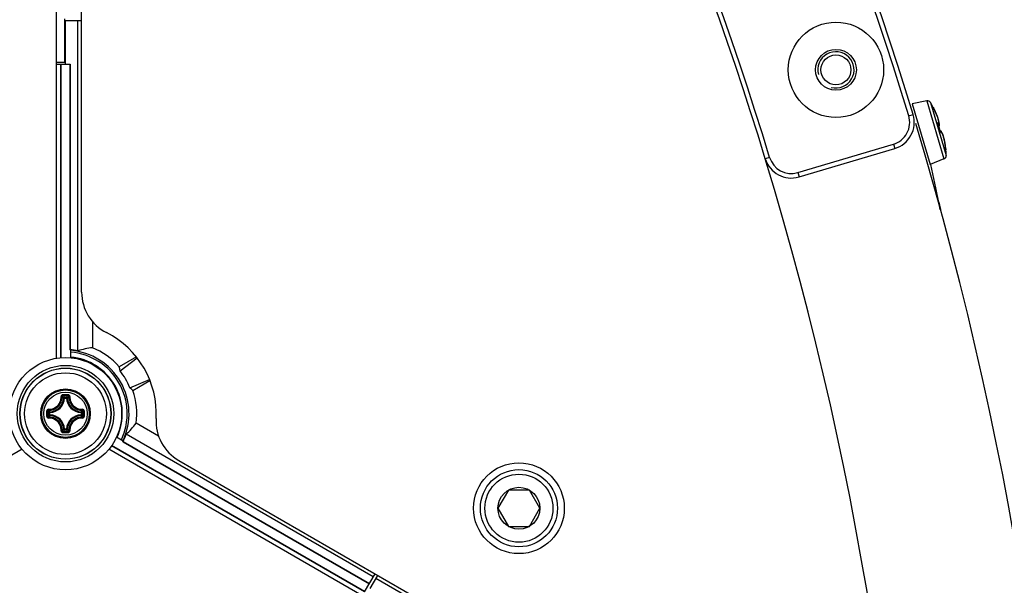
# Model space of a CAD drawing. Header units: millimetres. Extents: x 0 to 420, y 0 to 297.
# Tile 195 of 256: x 152 to 163, y 221 to 227. Entities that reach past the tile are written whole.
import ezdxf

# ---------------------------------------------------------------- set-up
doc = ezdxf.new("R2010")
doc.units = ezdxf.units.MM
doc.header["$LTSCALE"] = 23.1
doc.layers.get('0').update_dxf_attribs({"linetype": 'CONTINUOUS'})
doc.layers.add('02___PRT_ALL_AXES', color=7, linetype='CONTINUOUS')
doc.layers.add('DIM_PILOTEES', color=7, linetype='CONTINUOUS')
doc.styles.get("Standard").update_dxf_attribs({"font": 'txt', "width": 0.7})
doc.styles.add('TEXTSTYLE_4', font='txt')
doc.dimstyles.new('DIMSTYLE_1', dxfattribs={"dimtxt": 2.5, "dimasz": 3.5, "dimexe": 2, "dimexo": 0, "dimtad": 1, "dimdec": 0, "dimlfac": 10, "dimdsep": 46, "dimtxsty": 'Standard', "dimblk": '_FILLED', "dimblk1": '_FILLED', "dimblk2": '_FILLED', "dimcen": 0.09, "dimazin": 2, "dimtp": 1.2, "dimtm": 1.2, "dimtfac": 1, "dimtdec": 0, "dimtofl": 0, "dimtmove": 0, "dimatfit": 3, "dimldrblk": '_FILLED', "dimfxl": 0, "dimtolj": 1, "dimarcsym": 0})
doc.dimstyles.new('DIMSTYLE_5', dxfattribs={"dimtxt": 2.5, "dimasz": 3.5, "dimexe": 2, "dimexo": 0, "dimtad": 1, "dimlfac": 10, "dimdsep": 46, "dimtxsty": 'Standard', "dimblk": '_FILLED', "dimblk1": '_FILLED', "dimblk2": '_FILLED', "dimcen": 0.09, "dimazin": 2, "dimtp": 0.8, "dimtm": 0.8, "dimtfac": 1, "dimtmove": 0, "dimatfit": 2, "dimldrblk": '_FILLED', "dimfxl": 0, "dimtolj": 1, "dimarcsym": 0})

# ---------------------------------------------------------------- blocks, each defined once
blk = doc.blocks.new('_FILLED')
at = {"color": 0, "linetype": 'ByBlock'}
blk.add_solid([(0, 0), (-1, 0.1429), (-1, -0.1429)], dxfattribs=at)
blk = doc.blocks.new('*D4')
at = {"layer": 'DIM_PILOTEES', "color": 2, "linetype": 'Continuous'}
for p, q in [((169.825, 234.122), (190.886, 234.122)), ((188.886, 234.122), (188.886, 181.785)), ((188.886, 129.447), (188.886, 181.785)), ((149.276, 129.447), (190.886, 129.447))]:
    blk.add_line(p, q, dxfattribs=at)
at = {"layer": 'DIM_PILOTEES', "color": 2, "linetype": 'Continuous', "xscale": 3.5, "yscale": 3.5, "zscale": 3.5}
for p, rotation in [((188.886, 234.122), 90), ((188.886, 129.447), 270)]:
    blk.add_blockref('_FILLED', p, dxfattribs=dict(at, rotation=rotation))
at = {"layer": 'DIM_PILOTEES', "color": 2, "linetype": 'Continuous', "insert": (185.761, 188.847), "char_height": 2.5, "width": 10.98214, "attachment_point": 2, "rotation": 90, "line_spacing_factor": 0.9}
blk.add_mtext('{\\ftxt;\\W0.0001;\\H0.0001;\\~}{\\ftxt;\\W2.9285714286;\\H2.5; }{\\ftxt;\\W0.0001;\\H0.0001;\\~}', dxfattribs=at)
blk = doc.blocks.new('*D8')
at = {"layer": 'DIM_PILOTEES', "color": 2, "linetype": 'Continuous'}
for p, q in [((124.125, 214.622), (176.063, 258.233)), ((154.337, 239.99), (124.125, 214.622)), ((93.913, 189.254), (124.125, 214.622))]:
    blk.add_line(p, q, dxfattribs=at)
at = {"layer": 'DIM_PILOTEES', "color": 2, "linetype": 'Continuous', "xscale": 3.5, "yscale": 3.5, "zscale": 3.5}
for p, rotation in [((154.337, 239.99), 40.0192182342), ((93.913, 189.254), 220.0192182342)]:
    blk.add_blockref('_FILLED', p, dxfattribs=dict(at, rotation=rotation))
at = {"layer": 'DIM_PILOTEES', "color": 2, "linetype": 'Continuous', "insert": (166.988, 254.693), "char_height": 2.5, "width": 13.83929, "attachment_point": 1, "rotation": 40.0192, "line_spacing_factor": 0.9, "style": 'TEXTSTYLE_4'}
blk.add_mtext('{\\ftxt;\\W0.0001;\\H0.0001;\\~}{\\ftxt;\\W1.3333333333;\\H2.5; }{\\ftxt;\\W0.0001;\\H0.0001;\\~}{\\ftxt;\\W0.0001;\\H0.0001;\\~}{\\ftxt;\\W2.3571428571;\\H2.5; }{\\ftxt;\\W0.0001;\\H0.0001;\\~}', dxfattribs=at)

msp = doc.modelspace()

# ---------------------------------------------------------------- linework, layer by layer
at = {"color": 7, "linetype": 'Continuous'}
for p, q in [((152.4252, 223.4301), (152.4252, 230.4085)), ((152.7027, 224.1586), (152.7027, 229.6804)), ((152.5152, 227.1695), (152.5152, 226.6887)), ((152.5252, 227.1503), (152.7027, 227.1503)), ((152.5252, 226.6695), (152.5252, 227.1503)), ((152.6627, 223.5122), (152.6627, 227.1503)), ((152.5152, 226.6887), (152.4252, 226.6887)), ((152.4252, 226.6695), (152.5777, 226.6695)), ((152.4727, 223.4361), (152.4727, 226.6695)), ((152.4762, 223.4364), (152.4762, 226.6695)), ((152.5742, 226.6695), (152.5742, 223.5223)), ((152.5777, 226.6695), (152.5777, 223.5238)), ((162.0136, 226.2652), (161.8525, 226.2322)), ((161.8525, 226.2322), (162.0513, 225.565)), ((162.0136, 226.2652), (162.2043, 225.6255)), ((162.0558, 226.2468), (162.2296, 225.6641)), ((162.0851, 226.1954), (162.086, 226.1943)), ((162.0873, 226.1903), (162.0857, 226.1937)), ((162.0871, 226.1909), (162.0941, 226.1771)), ((162.0987, 226.169), (162.0872, 226.1914)), ((162.0873, 226.1903), (162.0873, 226.1908)), ((162.0998, 226.166), (162.0873, 226.1903)), ((161.8159, 226.1013), (161.8637, 226.1159)), ((162.0899, 226.1862), (162.09, 226.1859)), ((162.0991, 226.1674), (162.0986, 226.1682)), ((162.1407, 226.0089), (162.1409, 226.0089)), ((162.148, 225.9871), (162.1453, 225.996)), ((162.1456, 225.9946), (162.1454, 225.9959)), ((162.1495, 225.9822), (162.148, 225.9871)), ((162.1493, 225.9828), (162.1509, 225.9849)), ((162.1497, 225.9814), (162.1495, 225.9831)), ((162.1502, 225.9797), (162.1495, 225.9822)), ((162.1601, 225.9468), (162.1562, 225.9595)), ((162.1635, 225.9352), (162.1601, 225.9468)), ((162.1628, 225.9376), (162.1623, 225.9393)), ((162.1626, 225.9353), (162.1629, 225.9352)), ((162.1629, 225.9373), (162.1627, 225.9377)), ((162.1633, 225.9364), (162.1629, 225.9373)), ((162.1635, 225.9361), (162.1633, 225.9364)), ((162.1633, 225.9356), (162.1642, 225.9339)), ((162.1657, 225.9353), (162.1635, 225.9361)), ((162.1644, 225.9346), (162.1635, 225.9361)), ((162.1665, 225.9243), (162.1635, 225.9352)), ((162.1681, 225.9229), (162.1671, 225.9231)), ((162.1719, 225.9214), (162.1681, 225.9229)), ((160.593, 225.4763), (161.6477, 225.7888)), ((161.6477, 225.7888), (161.6619, 225.7408)), ((160.6072, 225.4284), (161.6619, 225.7408)), ((162.2215, 225.7496), (162.2215, 225.7495)), ((162.2215, 225.7496), (162.2232, 225.735)), ((162.2218, 225.7469), (162.2215, 225.7495)), ((162.2221, 225.7443), (162.2218, 225.7469)), ((162.2234, 225.7434), (162.2222, 225.7432)), ((162.2228, 225.7383), (162.2225, 225.7406)), ((162.2241, 225.741), (162.2228, 225.7527)), ((162.2231, 225.7363), (162.2228, 225.7383)), ((162.2233, 225.7345), (162.2231, 225.7363)), ((162.2246, 225.7323), (162.2234, 225.7434)), ((162.2241, 225.741), (162.2236, 225.7411)), ((162.2241, 225.7296), (162.2239, 225.7307)), ((162.225, 225.7321), (162.2241, 225.741)), ((162.2247, 225.7307), (162.2246, 225.7323)), ((162.225, 225.7286), (162.2247, 225.7307)), ((162.2253, 225.7278), (162.2249, 225.7292)), ((162.2255, 225.7274), (162.225, 225.7321)), ((162.2255, 225.727), (162.2255, 225.7274)), ((162.226, 225.7246), (162.226, 225.7249)), ((160.2829, 225.6432), (160.235, 225.6286)), ((162.2043, 225.6255), (162.0513, 225.565)), ((160.593, 225.4763), (160.6072, 225.4284)), ((162.1432, 225.149), (162.1602, 225.0686)), ((162.1477, 225.1499), (162.1644, 225.0695)), ((152.8226, 223.8338), (152.8226, 223.5472)), ((152.5842, 223.4358), (152.5842, 223.5215)), ((153.3063, 223.4445), (153.1179, 223.3357)), ((153.1266, 223.2921), (153.3144, 223.4341)), ((153.2345, 223.1052), (153.4514, 223.1969)), ((153.2679, 223.0759), (153.4563, 223.1847)), ((152.514, 222.9913), (152.5041, 222.9919)), ((152.514, 223.0013), (152.5365, 223.0013)), ((152.514, 222.9913), (152.514, 223.0013)), ((152.5141, 222.9913), (152.5364, 222.9913)), ((152.5365, 222.9913), (152.5365, 223.0013)), ((152.5365, 222.9913), (152.5464, 222.9919)), ((152.3542, 222.8316), (152.3443, 222.8316)), ((152.3443, 222.8091), (152.3443, 222.8316)), ((152.3542, 222.8316), (152.3537, 222.8415)), ((152.3542, 222.8092), (152.3542, 222.8315)), ((152.6962, 222.8316), (152.6968, 222.8415)), ((152.6962, 222.8316), (152.7062, 222.8316)), ((152.6962, 222.8315), (152.6962, 222.8092)), ((152.7062, 222.8316), (152.7062, 222.8091)), ((152.3542, 222.8091), (152.3443, 222.8091)), ((152.3542, 222.8091), (152.3537, 222.7992)), ((152.6962, 222.8091), (152.7062, 222.8091)), ((152.6962, 222.8091), (152.6968, 222.7992)), ((152.514, 222.6493), (152.5041, 222.6488)), ((152.5364, 222.6493), (152.514, 222.6493)), ((152.514, 222.6493), (152.514, 222.6394)), ((152.5365, 222.6394), (152.514, 222.6394)), ((152.5365, 222.6493), (152.5464, 222.6488)), ((152.5365, 222.6493), (152.5365, 222.6394)), ((153.5517, 222.5711), (153.3034, 222.7144)), ((153.0877, 222.5637), (153.162, 222.5208)), ((153.1577, 222.5118), (155.8721, 220.9446)), ((153.1602, 222.5137), (153.1607, 222.5141)), ((153.1607, 222.5141), (155.8738, 220.9477)), ((155.9163, 221.0213), (153.1932, 222.5935)), ((152.0471, 222.4288), (146.0033, 218.9394)), ((159.0471, 218.9395), (153.0037, 222.4286)), ((155.8213, 220.8567), (153.0327, 222.4667)), ((155.8231, 220.8598), (153.0346, 222.4697)), ((153.773, 222.3049), (158.5684, 219.5363)), ((157.4056, 221.9787), (157.2901, 221.7787)), ((157.6365, 221.9787), (157.4056, 221.9787)), ((157.752, 221.7787), (157.6365, 221.9787)), ((157.2901, 221.7787), (157.4056, 221.5787)), ((157.6365, 221.5787), (157.752, 221.7787)), ((157.4056, 221.5787), (157.6365, 221.5787)), ((155.8213, 220.8567), (155.9363, 221.0559)), ((155.8816, 220.8941), (155.9653, 221.0392)), ((159.0948, 219.1862), (155.9453, 221.0045))]:
    msp.add_line(p, q, dxfattribs=at)
for points in [[(162.0873, 226.1908), (162.0866, 226.1929), (162.086, 226.1943)], [(162.1394, 226.072), (162.1384, 226.0755), (162.1362, 226.0823), (162.1337, 226.0896), (162.1307, 226.0976), (162.1274, 226.1061), (162.1237, 226.1153), (162.1196, 226.1249), (162.115, 226.1352), (162.11, 226.146), (162.1046, 226.1573), (162.0987, 226.169)], [(162.1431, 226.059), (162.1413, 226.0657), (162.139, 226.0731), (162.1364, 226.081), (162.1334, 226.0896), (162.1299, 226.0988), (162.126, 226.1087), (162.1216, 226.1191), (162.1168, 226.1301), (162.1116, 226.1416), (162.1059, 226.1536), (162.0998, 226.166)], [(162.1387, 226.0168), (162.1384, 226.018), (162.1382, 226.019), (162.1381, 226.02), (162.1379, 226.0208), (162.1379, 226.0214), (162.1379, 226.0219)], [(162.1386, 226.0169), (162.1396, 226.0175), (162.1424, 226.02), (162.1444, 226.0231), (162.1457, 226.0265), (162.1464, 226.03), (162.1467, 226.0337), (162.1467, 226.0378), (162.1463, 226.0423), (162.1456, 226.0473), (162.1445, 226.0529), (162.1431, 226.059)], [(162.1425, 226.004), (162.1407, 226.0096), (162.1402, 226.0112), (162.1397, 226.0127), (162.1393, 226.0141), (162.139, 226.0155), (162.1387, 226.0168)], [(162.1452, 225.9958), (162.1461, 225.9966), (162.1485, 225.9999), (162.1502, 226.0038), (162.1512, 226.008), (162.1516, 226.0125), (162.1517, 226.0176), (162.1513, 226.0232), (162.1504, 226.0296), (162.1491, 226.0367), (162.1472, 226.0447), (162.1449, 226.0535), (162.1419, 226.0633), (162.1418, 226.0638)], [(162.151, 225.977), (162.149, 225.9838), (162.1469, 225.9905), (162.1447, 225.9973), (162.1425, 226.004)], [(162.1509, 225.9849), (162.1527, 225.9887), (162.1539, 225.9928), (162.1546, 225.9974), (162.1548, 226.0024), (162.1546, 226.008), (162.154, 226.0142), (162.153, 226.0212), (162.1514, 226.0289), (162.1494, 226.0374), (162.1469, 226.0467), (162.145, 226.0531)], [(162.1631, 225.9343), (162.1616, 225.94), (162.1597, 225.9469), (162.1578, 225.9537), (162.1559, 225.9605), (162.1539, 225.9673), (162.151, 225.977)], [(162.1672, 225.9227), (162.1668, 225.9237), (162.1663, 225.9248), (162.1658, 225.9261), (162.1652, 225.9275), (162.1647, 225.9291), (162.1642, 225.9307), (162.1636, 225.9325), (162.1631, 225.9343)], [(162.1981, 225.875), (162.1962, 225.8814), (162.1932, 225.8906), (162.1902, 225.8988), (162.1873, 225.9061), (162.1843, 225.9125), (162.1814, 225.918), (162.1785, 225.9228), (162.1756, 225.9269), (162.1726, 225.9303), (162.1693, 225.9332), (162.1657, 225.9353)], [(162.1684, 225.9207), (162.1684, 225.9207), (162.1682, 225.9209), (162.168, 225.9213), (162.1676, 225.9219), (162.1672, 225.9227)], [(162.204, 225.8541), (162.2011, 225.8648), (162.1982, 225.8746), (162.1954, 225.8833), (162.1925, 225.8909), (162.1897, 225.8976), (162.187, 225.9034), (162.1842, 225.9084), (162.1814, 225.9126), (162.1785, 225.9162), (162.1754, 225.9191), (162.1719, 225.9214)], [(162.2234, 225.7434), (162.222, 225.7558), (162.2204, 225.7695), (162.2186, 225.7827), (162.2167, 225.7952), (162.2147, 225.807), (162.2126, 225.8181), (162.2105, 225.8285), (162.2084, 225.8381), (162.2062, 225.8469), (162.204, 225.855), (162.2019, 225.8624), (162.2013, 225.8643)], [(162.2228, 225.7527), (162.2213, 225.7657), (162.2197, 225.7781), (162.2179, 225.7899), (162.2161, 225.801), (162.2143, 225.8113), (162.2124, 225.821), (162.2105, 225.83), (162.2086, 225.8382), (162.2067, 225.8458), (162.2048, 225.8527), (162.2037, 225.8561)], [(162.2215, 225.7495), (162.2203, 225.7612), (162.2186, 225.7751), (162.2166, 225.7892), (162.2145, 225.8031), (162.2121, 225.8168), (162.2095, 225.8299), (162.2068, 225.8424), (162.204, 225.8541)], [(162.2225, 225.7406), (162.2222, 225.743), (162.2221, 225.7443)], [(162.2239, 225.7307), (162.2238, 225.7311), (162.2237, 225.7316), (162.2236, 225.7323), (162.2235, 225.733), (162.2234, 225.7337), (162.2233, 225.7345)], [(162.2252, 225.7282), (162.2243, 225.7302), (162.2239, 225.7307)], [(162.226, 225.7246), (162.2258, 225.7261), (162.2252, 225.7282)]]:
    msp.add_lwpolyline(points, dxfattribs=at)
for centre, radius in [((161.0139, 226.6078), 0.525), ((161.0139, 226.6078), 0.225), ((152.5252, 222.8203), 0.6185), ((152.5252, 222.8203), 0.5318), ((152.5252, 222.8203), 0.5019), ((152.5252, 222.8203), 0.5), ((152.5252, 222.8203), 0.45), ((152.5252, 222.8203), 0.2732), ((152.5252, 222.8203), 0.2731), ((152.5252, 222.8203), 0.262), ((152.5252, 222.8203), 0.2384), ((157.5211, 221.7787), 0.5), ((157.5211, 221.7787), 0.425), ((157.5211, 221.7787), 0.375), ((157.5211, 221.7787), 0.2309)]:
    msp.add_circle(centre, radius, dxfattribs=at)
for centre, radius, start, end in [((124.1252, 214.622), 39.4, 16.93905, 43.06095), ((124.1252, 214.622), 39.45, 16.93905, 43.06095), ((124.1252, 214.622), 37.8, 16.95175, 43.04825), ((124.1252, 214.622), 37.75, 16.95175, 43.04825), ((162.0217, 226.2261), 0.04, 31.27713, 101.6), ((161.0302, 225.6238), 1.2, 28.38324, 31.27713), ((162.0763, 226.1906), 0.01, 16.86685, 28.3397), ((162.9831, 226.6472), 1.0051, 206.94917, 207.29781), ((161.5767, 226.0285), 0.25, 286.5, 16.93905), ((161.5767, 226.0285), 0.3, 286.5, 16.93905), ((163.7177, 227.0254), 1.8314, 207.28231, 207.50806), ((161.2126, 225.721), 0.9929, 27.35851, 27.50147), ((161.2704, 225.7487), 0.9284, 26.86413, 27.48037), ((161.2169, 225.7232), 0.9882, 26.99458, 27.35877), ((161.2234, 225.7265), 0.9808, 26.87317, 26.99435), ((161.2773, 225.7522), 0.9206, 26.44744, 26.80523), ((161.2897, 225.7583), 0.9069, 26.02255, 26.44778), ((161.3036, 225.7651), 0.8913, 25.66859, 26.02239), ((161.3219, 225.7739), 0.8711, 25.20656, 25.66921), ((161.3485, 225.7864), 0.8417, 24.6896, 25.20709), ((161.3763, 225.7992), 0.8111, 24.27666, 24.68916), ((161.4041, 225.8117), 0.7806, 23.87119, 24.2768), ((161.4312, 225.8237), 0.7509, 23.52318, 23.87084), ((161.472, 225.8414), 0.7065, 22.76167, 23.52784), ((161.5099, 225.8574), 0.6653, 22.53666, 22.75648), ((124.1252, 214.622), 39.45, 343.21331, 16.78669), ((162.2429, 226.043), 0.1078, 197.55447, 198.44139), ((161.0056, 225.6304), 1.1965, 16.60005, 18.44003), ((162.1173, 225.9915), 0.0311, 351.70967, 352.97587), ((162.0559, 225.9916), 0.0926, 4.42341, 4.84177), ((161.0049, 225.6303), 1.1972, 14.76049, 16.59977), ((162.2665, 225.9627), 0.1074, 194.76174, 195.66886), ((162.1582, 225.9272), 0.00989, 39.99764, 54.15483), ((162.1895, 225.9473), 0.0286, 208.05351, 210.56315), ((161.4928, 225.6832), 0.7315, 9.89437, 10.24151), ((161.4644, 225.6783), 0.7603, 9.12857, 9.89189), ((161.4385, 225.6741), 0.7866, 8.78654, 9.13128), ((161.4189, 225.6711), 0.8064, 8.01296, 8.7851), ((161.4032, 225.6688), 0.8223, 7.67497, 8.01465), ((161.3961, 225.6679), 0.8294, 7.17441, 7.67493), ((161.3926, 225.6674), 0.833, 6.91462, 7.17464), ((161.3946, 225.6676), 0.831, 5.65641, 6.91661), ((162.1896, 225.6627), 0.04, 291.6, 1.92287), ((162.4504, 225.7661), 0.2293, 187.80319, 187.93854), ((162.4278, 225.7629), 0.2065, 187.93732, 188.14105), ((162.3837, 225.7566), 0.162, 188.12505, 188.72435), ((162.333, 225.7488), 0.1106, 188.72079, 189.37773), ((162.2147, 225.7264), 0.01, 4.87878, 19.17357), ((161.0302, 225.6238), 1.2, 1.92287, 4.81676), ((160.522, 225.7161), 0.3, 196.95175, 286.5), ((160.522, 225.7161), 0.25, 196.95175, 286.5), ((111.5195, 214.6156), 51.7126, 11.75395, 12.22596), ((153.2027, 224.1586), 0.5, 180, 243.14933), ((152.5252, 222.8203), 1, 356.85067, 63.14933), ((152.5252, 222.8203), 0.7037, 85.18956, 86.00635), ((152.5252, 222.8203), 0.7054, 78.75984, 85.73195), ((152.5252, 222.8203), 0.7002, 334.83449, 85.16551), ((152.5252, 222.8203), 0.6802, 334.977, 85.023), ((152.5252, 222.8203), 0.7853, 41.01103, 67.74865), ((152.5252, 222.8203), 0.6262, 335.4069, 84.5931), ((152.5252, 222.8203), 0.6239, 54.91027, 84.57277), ((153.7419, 221.9172), 1.6537, 121.25619, 121.49538), ((152.5333, 222.825), 0.6155, 4.70791, 55.27355), ((152.5252, 222.8203), 0.7853, 352.25135, 18.98897), ((152.3452, 223.0003), 0.1591, 273.05434, 356.94559), ((152.3452, 223.0003), 0.169, 273.05291, 356.9472), ((152.2157, 222.702), 0.4088, 45.14387, 48.28215), ((152.5249, 212.1315), 10.8976, 89.85392, 90.14255), ((152.5252, 212.2149), 10.8024, 89.85569, 90.14432), ((152.1787, 222.6835), 0.462, 43.45836, 46.26688), ((152.8718, 222.6835), 0.462, 133.73298, 136.54165), ((152.7052, 223.0003), 0.169, 183.0529, 266.94717), ((152.8349, 222.7019), 0.409, 131.71862, 134.85577), ((152.7052, 223.0003), 0.1591, 183.05441, 266.94559), ((163.2138, 222.8204), 10.8973, 179.85603, 180.00033), ((152.6619, 223.1668), 0.4618, 223.73241, 226.54218), ((163.1309, 222.8203), 10.8027, 179.85574, 180.14426), ((152.6439, 223.1302), 0.4094, 221.71998, 224.85435), ((152.4069, 223.1299), 0.4088, 315.14387, 318.28215), ((152.3884, 223.1669), 0.462, 313.45836, 316.26688), ((141.9196, 222.8203), 10.8027, 359.85574, 0.14426), ((141.8365, 222.8204), 10.8975, 359.99981, 0.14412), ((152.5252, 222.8203), 0.6239, 335.42723, 5.07126), ((152.3517, 224.3261), 1.6541, 298.51108, 298.72532), ((163.2139, 222.8203), 10.8975, 179.99981, 180.14412), ((152.6619, 222.4739), 0.4618, 133.45787, 136.26741), ((152.6438, 222.5106), 0.4092, 135.14517, 138.28089), ((152.3452, 222.6403), 0.1591, 3.05434, 86.94565), ((152.3452, 222.6403), 0.169, 3.05293, 86.9472), ((152.7052, 222.6403), 0.169, 93.05264, 176.94693), ((152.7052, 222.6403), 0.1591, 93.05441, 176.94559), ((152.4068, 222.5107), 0.409, 41.71863, 44.85577), ((152.3884, 222.4738), 0.462, 43.73298, 46.54165), ((141.8367, 222.8203), 10.8973, 359.85603, 0.00033), ((154.023, 222.7379), 0.5, 176.85067, 240), ((152.2153, 222.939), 0.4094, 311.71999, 314.85435), ((152.5238, 233.5091), 10.8976, 269.86331, 270.15193), ((152.1788, 222.957), 0.4618, 313.73245, 316.54218), ((152.5253, 233.4257), 10.8024, 269.85526, 270.14388), ((152.8718, 222.9571), 0.462, 223.45836, 226.26689), ((152.8348, 222.9386), 0.4088, 225.14387, 228.28216), ((152.5252, 222.8203), 0.7037, 333.99365, 334.81044), ((152.5252, 222.8203), 0.7054, 334.26805, 341.24016)]:
    msp.add_arc(centre, radius, start, end, dxfattribs=at)
at = {"color": 2, "linetype": 'Continuous'}
msp.add_arc((161.014, 226.6072), 0.2, 255, 195, dxfattribs=at)
at = {"color": 7, "linetype": 'Continuous'}
for centre, major_axis, ratio, start_param, end_param in [((152.9496, 222.8203), (0.8488, 0), 0.8660474, 1.7209773, 1.915563), ((152.2885, 223.2304), (-0.4735, 0.8202), 0.8660474, -1.9671086, -1.9193962), ((152.564, 222.8427), (0.6235, 0.36), 0.9980614, -0.1507412, 0.1507412), ((152.762, 222.4103), (-0.4735, 0.8202), 0.8660474, -1.2221964, -1.174484), ((152.7374, 223.1879), (0.4244, 0.7351), 0.8660474, -1.915563, -1.7209773)]:
    msp.add_ellipse(centre, major_axis=major_axis, ratio=ratio, start_param=start_param, end_param=end_param, dxfattribs=at)
for points, knots in [([(162.0851, 226.1954), (162.0848, 226.1956), (162.0864, 226.1924), (162.0865, 226.192), (162.0871, 226.1909)], [0, 0, 0, 0, 0.2165759, 1, 1, 1, 1]), ([(162.1258, 226.11), (162.1239, 226.1148), (162.1154, 226.135), (162.1059, 226.1548), (162.0983, 226.1699)], [0, 0, 0, 0, 0.2327632, 1, 1, 1, 1]), ([(162.1384, 226.0283), (162.1398, 226.028), (162.1431, 226.028), (162.146, 226.033), (162.1462, 226.04), (162.1451, 226.0497), (162.1423, 226.0622), (162.1378, 226.0771), (162.1318, 226.0942), (162.127, 226.1061), (162.1244, 226.1124)], [0, 0, 0, 0, 0.0461452, 0.0938268, 0.167099, 0.2730408, 0.4120836, 0.5821302, 0.7796208, 1, 1, 1, 1]), ([(162.1386, 226.0745), (162.1378, 226.0772), (162.134, 226.0892), (162.1295, 226.101), (162.1258, 226.11)], [0, 0, 0, 0, 0.2203492, 1, 1, 1, 1]), ([(162.1384, 226.0283), (162.1381, 226.0284), (162.1374, 226.028), (162.1372, 226.0271), (162.137, 226.0255), (162.1372, 226.0227), (162.1376, 226.0204), (162.1379, 226.0191)], [0, 0, 0, 0, 0.1025065, 0.1806274, 0.2876372, 0.5904286, 1, 1, 1, 1]), ([(162.1379, 226.0191), (162.138, 226.0184), (162.1387, 226.0156), (162.1395, 226.0127), (162.1402, 226.0105)], [0, 0, 0, 0, 0.2313706, 1, 1, 1, 1]), ([(162.1436, 226.0219), (162.1445, 226.0172), (162.1456, 226.0093), (162.1454, 226.0011), (162.1445, 225.998)], [0, 0, 0, 0, 0.5936348, 1, 1, 1, 1]), ([(162.1482, 225.9987), (162.1483, 225.9977), (162.1485, 225.994), (162.1485, 225.9903), (162.1482, 225.9877)], [0, 0, 0, 0, 0.2823335, 1, 1, 1, 1]), ([(162.1631, 225.9336), (162.1633, 225.9327), (162.1644, 225.9292), (162.1656, 225.9257), (162.1667, 225.9232)], [0, 0, 0, 0, 0.2650515, 1, 1, 1, 1]), ([(162.1648, 225.9328), (162.1653, 225.9319), (162.1661, 225.9307), (162.1673, 225.9296), (162.1678, 225.9296)], [0, 0, 0, 0, 0.6445529, 1, 1, 1, 1]), ([(162.1667, 225.9232), (162.1675, 225.9212), (162.1688, 225.9186), (162.1706, 225.916), (162.1717, 225.9155), (162.172, 225.9156)], [0, 0, 0, 0, 0.6858688, 0.88689, 1, 1, 1, 1]), ([(162.1977, 225.8763), (162.1954, 225.8839), (162.191, 225.8973), (162.1844, 225.9124), (162.1789, 225.9214), (162.1746, 225.9266), (162.1705, 225.9295), (162.1678, 225.9296)], [0, 0, 0, 0, 0.377475, 0.6714199, 0.7846469, 0.8755472, 1, 1, 1, 1]), ([(162.2127, 225.8133), (162.2113, 225.8208), (162.2084, 225.8354), (162.2036, 225.856), (162.1984, 225.8742), (162.1932, 225.8894), (162.1879, 225.9014), (162.1833, 225.9091), (162.1795, 225.9132), (162.1764, 225.9156), (162.1735, 225.9161), (162.172, 225.9156)], [0, 0, 0, 0, 0.2021835, 0.3889313, 0.5554522, 0.6976834, 0.8126382, 0.8989287, 0.9317212, 0.9584302, 1, 1, 1, 1]), ([(162.2238, 225.7308), (162.224, 225.7299), (162.2243, 225.7288), (162.2244, 225.7275), (162.2247, 225.7272)], [0, 0, 0, 0, 0.6999965, 1, 1, 1, 1]), ([(162.226, 225.7249), (162.2258, 225.7256), (162.2254, 225.7264), (162.2248, 225.727), (162.2247, 225.7272)], [0, 0, 0, 0, 0.7261489, 1, 1, 1, 1]), ([(152.3372, 222.8681), (152.3555, 222.8676), (152.3929, 222.8741), (152.4403, 222.9052), (152.4715, 222.9527), (152.478, 222.9901), (152.4774, 223.0084)], [0, 0, 0, 0, 0.2490657, 0.5000009, 0.7509336, 1, 1, 1, 1]), ([(152.3383, 222.8578), (152.3579, 222.8572), (152.3978, 222.864), (152.4483, 222.8973), (152.4815, 222.9478), (152.4884, 222.9877), (152.4878, 223.0072)], [0, 0, 0, 0, 0.2491878, 0.5000017, 0.7508139, 1, 1, 1, 1]), ([(152.4978, 223.0291), (152.4925, 223.0291), (152.4816, 223.0247), (152.4773, 223.0136), (152.4774, 223.0084)], [0, 0, 0, 0, 0.502102, 1, 1, 1, 1]), ([(152.4774, 223.0084), (152.4797, 223.0085), (152.4829, 223.0084), (152.4862, 223.0079), (152.4875, 223.0075), (152.4878, 223.0072)], [0, 0, 0, 0, 0.6581827, 0.8829032, 1, 1, 1, 1]), ([(152.498, 223.0173), (152.4954, 223.0173), (152.4899, 223.0152), (152.4877, 223.0098), (152.4878, 223.0072)], [0, 0, 0, 0, 0.504442, 1, 1, 1, 1]), ([(152.4978, 223.0291), (152.4978, 223.0265), (152.498, 223.0226), (152.4977, 223.0186), (152.498, 223.0173)], [0, 0, 0, 0, 0.6630552, 1, 1, 1, 1]), ([(152.5527, 223.0291), (152.5527, 223.0265), (152.5525, 223.0226), (152.5527, 223.0186), (152.5524, 223.0173)], [0, 0, 0, 0, 0.663059, 1, 1, 1, 1]), ([(152.5627, 223.0072), (152.5628, 223.0098), (152.5605, 223.0152), (152.5551, 223.0173), (152.5524, 223.0173)], [0, 0, 0, 0, 0.4955539, 1, 1, 1, 1]), ([(152.573, 223.0084), (152.5732, 223.0136), (152.5689, 223.0247), (152.558, 223.0291), (152.5527, 223.0291)], [0, 0, 0, 0, 0.4975538, 1, 1, 1, 1]), ([(152.5627, 223.0072), (152.5621, 222.9877), (152.5689, 222.9478), (152.6022, 222.8973), (152.6527, 222.864), (152.6926, 222.8572), (152.7121, 222.8578)], [0, 0, 0, 0, 0.2491874, 0.4999997, 0.7508135, 1, 1, 1, 1]), ([(152.573, 223.0084), (152.5707, 223.0085), (152.5675, 223.0084), (152.5642, 223.0079), (152.5629, 223.0075), (152.5627, 223.0072)], [0, 0, 0, 0, 0.6581811, 0.8829017, 1, 1, 1, 1]), ([(152.573, 223.0084), (152.5725, 222.9901), (152.579, 222.9527), (152.6101, 222.9052), (152.6575, 222.8741), (152.695, 222.8676), (152.7133, 222.8681)], [0, 0, 0, 0, 0.2490667, 0.5000001, 0.7509355, 1, 1, 1, 1]), ([(152.3372, 222.8681), (152.332, 222.8683), (152.3209, 222.864), (152.3165, 222.853), (152.3165, 222.8478)], [0, 0, 0, 0, 0.4978879, 1, 1, 1, 1]), ([(152.3165, 222.8478), (152.3191, 222.8478), (152.323, 222.8476), (152.3269, 222.8478), (152.3282, 222.8475)], [0, 0, 0, 0, 0.6630628, 1, 1, 1, 1]), ([(152.3384, 222.8578), (152.3358, 222.8579), (152.3303, 222.8556), (152.3282, 222.8502), (152.3282, 222.8475)], [0, 0, 0, 0, 0.4955566, 1, 1, 1, 1]), ([(152.3372, 222.8681), (152.3371, 222.8658), (152.3371, 222.8626), (152.3377, 222.8593), (152.338, 222.858), (152.3384, 222.8578)], [0, 0, 0, 0, 0.6581809, 0.8829012, 1, 1, 1, 1]), ([(152.7062, 222.8316), (152.7061, 222.834), (152.7041, 222.8391), (152.6992, 222.8413), (152.6968, 222.8415)], [0, 0, 0, 0, 0.4999794, 1, 1, 1, 1]), ([(152.7133, 222.8681), (152.7134, 222.8658), (152.7134, 222.8626), (152.7128, 222.8593), (152.7124, 222.858), (152.7121, 222.8578)], [0, 0, 0, 0, 0.658178, 0.8828997, 1, 1, 1, 1]), ([(152.7222, 222.8475), (152.7222, 222.8502), (152.7202, 222.8556), (152.7147, 222.8579), (152.7121, 222.8578)], [0, 0, 0, 0, 0.5044401, 1, 1, 1, 1]), ([(152.734, 222.8478), (152.734, 222.853), (152.7296, 222.864), (152.7185, 222.8683), (152.7133, 222.8681)], [0, 0, 0, 0, 0.5021153, 1, 1, 1, 1]), ([(152.734, 222.8478), (152.7314, 222.8478), (152.7275, 222.8476), (152.7235, 222.8478), (152.7222, 222.8475)], [0, 0, 0, 0, 0.6630545, 1, 1, 1, 1]), ([(152.3165, 222.7929), (152.3191, 222.7929), (152.323, 222.7931), (152.3269, 222.7928), (152.3282, 222.7931)], [0, 0, 0, 0, 0.6630545, 1, 1, 1, 1]), ([(152.3165, 222.7929), (152.3165, 222.7876), (152.3209, 222.7766), (152.332, 222.7723), (152.3372, 222.7725)], [0, 0, 0, 0, 0.5021153, 1, 1, 1, 1]), ([(152.3282, 222.7931), (152.3282, 222.7905), (152.3303, 222.785), (152.3358, 222.7828), (152.3384, 222.7829)], [0, 0, 0, 0, 0.5044401, 1, 1, 1, 1]), ([(152.3372, 222.7725), (152.3371, 222.7748), (152.3371, 222.778), (152.3377, 222.7813), (152.338, 222.7826), (152.3384, 222.7829)], [0, 0, 0, 0, 0.658178, 0.8828997, 1, 1, 1, 1]), ([(152.4774, 222.6323), (152.478, 222.6506), (152.4715, 222.688), (152.4403, 222.7354), (152.3929, 222.7666), (152.3555, 222.7731), (152.3372, 222.7725)], [0, 0, 0, 0, 0.2490667, 0.5000001, 0.7509355, 1, 1, 1, 1]), ([(152.4878, 222.6334), (152.4884, 222.653), (152.4815, 222.6929), (152.4483, 222.7434), (152.3978, 222.7766), (152.3579, 222.7835), (152.3383, 222.7829)], [0, 0, 0, 0, 0.2491874, 0.4999997, 0.7508135, 1, 1, 1, 1]), ([(152.3443, 222.8091), (152.3443, 222.8066), (152.3463, 222.8016), (152.3513, 222.7993), (152.3537, 222.7992)], [0, 0, 0, 0, 0.4999794, 1, 1, 1, 1]), ([(152.7121, 222.7829), (152.6926, 222.7835), (152.6527, 222.7766), (152.6022, 222.7434), (152.5689, 222.6929), (152.5621, 222.653), (152.5627, 222.6334)], [0, 0, 0, 0, 0.2491876, 0.5000016, 0.7508137, 1, 1, 1, 1]), ([(152.7132, 222.7725), (152.6949, 222.7731), (152.6575, 222.7666), (152.6101, 222.7354), (152.5789, 222.688), (152.5725, 222.6505), (152.573, 222.6322)], [0, 0, 0, 0, 0.2490634, 0.4999996, 0.7509324, 1, 1, 1, 1]), ([(152.6968, 222.7992), (152.6992, 222.7993), (152.7041, 222.8016), (152.7061, 222.8066), (152.7062, 222.8091)], [0, 0, 0, 0, 0.5000206, 1, 1, 1, 1]), ([(152.7121, 222.7829), (152.7147, 222.7828), (152.7202, 222.785), (152.7222, 222.7905), (152.7222, 222.7931)], [0, 0, 0, 0, 0.4955563, 1, 1, 1, 1]), ([(152.7133, 222.7725), (152.7134, 222.7748), (152.7134, 222.778), (152.7128, 222.7813), (152.7124, 222.7826), (152.7121, 222.7829)], [0, 0, 0, 0, 0.6581802, 0.8829007, 1, 1, 1, 1]), ([(152.7132, 222.7725), (152.7185, 222.7723), (152.7296, 222.7766), (152.734, 222.7876), (152.734, 222.7929)], [0, 0, 0, 0, 0.4979095, 1, 1, 1, 1]), ([(152.734, 222.7929), (152.7314, 222.7929), (152.7275, 222.7931), (152.7235, 222.7928), (152.7222, 222.7931)], [0, 0, 0, 0, 0.6630739, 1, 1, 1, 1]), ([(152.4774, 222.6323), (152.4773, 222.627), (152.4816, 222.616), (152.4925, 222.6116), (152.4978, 222.6116)], [0, 0, 0, 0, 0.4975005, 1, 1, 1, 1]), ([(152.4774, 222.6323), (152.4797, 222.6322), (152.4829, 222.6322), (152.4862, 222.6328), (152.4875, 222.6331), (152.4878, 222.6334)], [0, 0, 0, 0, 0.6581811, 0.8829017, 1, 1, 1, 1]), ([(152.4878, 222.6334), (152.4877, 222.6309), (152.4899, 222.6254), (152.4954, 222.6233), (152.498, 222.6233)], [0, 0, 0, 0, 0.4955539, 1, 1, 1, 1]), ([(152.4978, 222.6116), (152.4978, 222.6142), (152.498, 222.6181), (152.4977, 222.622), (152.498, 222.6233)], [0, 0, 0, 0, 0.663059, 1, 1, 1, 1]), ([(152.5365, 222.6394), (152.5389, 222.6394), (152.544, 222.6414), (152.5462, 222.6464), (152.5464, 222.6488)], [0, 0, 0, 0, 0.4999794, 1, 1, 1, 1]), ([(152.5524, 222.6233), (152.5551, 222.6233), (152.5605, 222.6254), (152.5628, 222.6309), (152.5627, 222.6334)], [0, 0, 0, 0, 0.5044421, 1, 1, 1, 1]), ([(152.5527, 222.6116), (152.5527, 222.6142), (152.5525, 222.6181), (152.5527, 222.622), (152.5524, 222.6233)], [0, 0, 0, 0, 0.6630552, 1, 1, 1, 1]), ([(152.5527, 222.6116), (152.5579, 222.6116), (152.5689, 222.616), (152.5732, 222.627), (152.573, 222.6322)], [0, 0, 0, 0, 0.5021313, 1, 1, 1, 1]), ([(152.573, 222.6323), (152.5707, 222.6322), (152.5675, 222.6322), (152.5642, 222.6328), (152.5629, 222.6331), (152.5627, 222.6334)], [0, 0, 0, 0, 0.6581735, 0.8828958, 1, 1, 1, 1])]:
    msp.add_open_spline(points, degree=3, knots=knots, dxfattribs=at)
for points in [[(162.1384, 226.0283), (162.1392, 226.0259), (162.1391, 226.023), (162.138, 226.0207)], [(162.1678, 225.9296), (162.1675, 225.931), (162.1668, 225.9324), (162.1658, 225.9336)], [(162.172, 225.9156), (162.1714, 225.9179), (162.1699, 225.9202), (162.1679, 225.9215)], [(152.514, 223.0013), (152.5115, 223.0012), (152.5065, 222.9992), (152.5042, 222.9943), (152.5041, 222.9919)], [(152.5464, 222.9919), (152.5462, 222.9943), (152.544, 222.9992), (152.5389, 223.0012), (152.5365, 223.0013)], [(152.3537, 222.8415), (152.3513, 222.8413), (152.3463, 222.8391), (152.3443, 222.834), (152.3443, 222.8316)], [(152.5041, 222.6488), (152.5042, 222.6464), (152.5065, 222.6414), (152.5115, 222.6394), (152.514, 222.6394)]]:
    msp.add_open_spline(points, degree=3, dxfattribs=at)
at = {"layer": '02___PRT_ALL_AXES', "color": 7, "linetype": 'Continuous'}
msp.add_circle((161.014, 226.6072), 0.165, dxfattribs=at)
msp.add_arc((124.1252, 214.622), 37.75, 343.04999, 16.95001, dxfattribs=at)

# ---------------------------------------------------------------- dimensions: what is measured, and where the dimension line sits
at = {"layer": 'DIM_PILOTEES', "color": 2, "linetype": 'Continuous'}
dim = msp.add_diameter_dim_2p(p1=(154.3372, 239.9901), p2=(93.9133, 189.2539), text='{\\ftxt;\\W0.0001;\\H0.0001;\\~}{\\ftxt;\\W1.3333333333;\\H2.5; }{\\ftxt;\\W0.0001;\\H0.0001;\\~}{\\ftxt;\\W0.0001;\\H0.0001;\\~}{\\ftxt;\\W2.3571428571;\\H2.5; }{\\ftxt;\\W0.0001;\\H0.0001;\\~}', dimstyle='DIMSTYLE_5', override={"dimpost": '<>'}, dxfattribs=at)
dim.commit()
dim.dimension.update_dxf_attribs({"geometry": '*D8', "text_midpoint": (171.1483, 254.9219), "dimtype": 163})
dim = msp.add_linear_dim(base=(188.8855, 129.4471), p1=(169.8252, 234.122), p2=(149.276, 129.4471), angle=270, text='{\\ftxt;\\W0.0001;\\H0.0001;\\~}{\\ftxt;\\W2.9285714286;\\H2.5; }{\\ftxt;\\W0.0001;\\H0.0001;\\~}', dimstyle='DIMSTYLE_1', dxfattribs=at)
dim.commit()
dim.dimension.update_dxf_attribs({"geometry": '*D4', "text_midpoint": (188.8855, 188.4897), "dimtype": 160})

doc.saveas('drawing.dxf')
